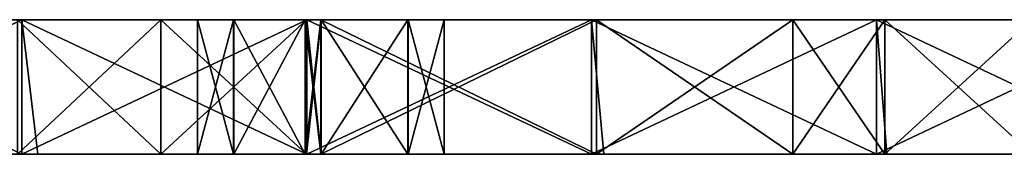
# Model space of a CAD drawing. Extents: x -55 to 55, y -129 to 11.
# Tile 31 of 44: x -7 to 15, y 0 to 3. Entities that reach past the tile are written whole.
import ezdxf

# ---------------------------------------------------------------- set-up
doc = ezdxf.new("R2010")
doc.units = 0
doc.header["$LTSCALE"] = 41.718519
for name, color, linetype in [('68', 7, 'CONTINUOUS'), ('69', 7, 'CONTINUOUS'), ('72', 7, 'CONTINUOUS'), ('73', 7, 'CONTINUOUS'), ('83', 7, 'CONTINUOUS'), ('84', 7, 'CONTINUOUS'), ('85', 7, 'CONTINUOUS'), ('86', 7, 'CONTINUOUS')]:
    doc.layers.add(name, color=color, linetype=linetype)

msp = doc.modelspace()

# ---------------------------------------------------------------- linework, layer by layer
at = {"layer": '68', "linetype": 'CONTINUOUS'}
for points in [[(-13.018, 3, -5.652), (-13.018, 3), (-6.666, 3, -5.165), (-13.018, 3, -5.652)], [(-13.018, 3), (-6.666, 3), (-6.666, 3, -5.165), (-13.018, 3)], [(-13.018, 3, -22.608), (-13.018, 3, -16.956), (-6.666, 3, -20.661), (-13.018, 3, -22.608)], [(-6.769, 3, -25.346), (-13.018, 3, -22.608), (-6.666, 3, -20.661), (-6.769, 3, -25.346)], [(-13.018, 3, -16.956), (-13.018, 3, -11.304), (-6.666, 3, -15.496), (-13.018, 3, -16.956)], [(-6.666, 3, -20.661), (-13.018, 3, -16.956), (-6.666, 3, -15.496), (-6.666, 3, -20.661)], [(-13.018, 3, -11.304), (-13.018, 3, -5.652), (-6.666, 3, -10.331), (-13.018, 3, -11.304)], [(-6.666, 3, -15.496), (-13.018, 3, -11.304), (-6.666, 3, -10.331), (-6.666, 3, -15.496)], [(-6.666, 3, -10.331), (-13.018, 3, -5.652), (-6.666, 3, -5.165), (-6.666, 3, -10.331)], [(-13.018, 3, -155), (-13.018, 3, -148.903), (-6.666, 3, -155), (-13.018, 3, -155)], [(-13.018, 3, -148.903), (-13.018, 3, -142.806), (-6.666, 3, -143.181), (-13.018, 3, -148.903)], [(-6.666, 3, -155), (-13.018, 3, -148.903), (-6.666, 3, -149.09), (-6.666, 3, -155)], [(-6.666, 3, -149.09), (-13.018, 3, -148.903), (-6.666, 3, -143.181), (-6.666, 3, -149.09)], [(-13.018, 3, -142.806), (-13.018, 3, -136.709), (-6.666, 3, -137.271), (-13.018, 3, -142.806)], [(-6.666, 3, -143.181), (-13.018, 3, -142.806), (-6.666, 3, -137.271), (-6.666, 3, -143.181)], [(-13.018, 3, -136.709), (-13.018, 3, -130.612), (-6.666, 3, -131.361), (-13.018, 3, -136.709)], [(-6.666, 3, -137.271), (-13.018, 3, -136.709), (-6.666, 3, -131.361), (-6.666, 3, -137.271)], [(-13.018, 3, -130.612), (-13.018, 3, -124.516), (-6.666, 3, -125.452), (-13.018, 3, -130.612)], [(-6.666, 3, -131.361), (-13.018, 3, -130.612), (-6.666, 3, -125.452), (-6.666, 3, -131.361)], [(-13.018, 3, -124.516), (-13.018, 3, -118.419), (-6.666, 3, -119.542), (-13.018, 3, -124.516)], [(-6.666, 3, -125.452), (-13.018, 3, -124.516), (-6.666, 3, -119.542), (-6.666, 3, -125.452)], [(-13.018, 3, -118.419), (-13.018, 3, -112.322), (-6.666, 3, -113.632), (-13.018, 3, -118.419)], [(-6.666, 3, -119.542), (-13.018, 3, -118.419), (-6.666, 3, -113.632), (-6.666, 3, -119.542)], [(-13.018, 3, -112.322), (-13.018, 3, -106.225), (-6.666, 3, -107.723), (-13.018, 3, -112.322)], [(-6.666, 3, -113.632), (-13.018, 3, -112.322), (-6.666, 3, -107.723), (-6.666, 3, -113.632)], [(-13.018, 3, -106.225), (-13.018, 3, -100.128), (-6.666, 3, -101.813), (-13.018, 3, -106.225)], [(-6.666, 3, -107.723), (-13.018, 3, -106.225), (-6.666, 3, -101.813), (-6.666, 3, -107.723)], [(-13.018, 3, -100.128), (-13.018, 3, -94.031), (-6.666, 3, -95.903), (-13.018, 3, -100.128)], [(-6.666, 3, -101.813), (-13.018, 3, -100.128), (-6.666, 3, -95.903), (-6.666, 3, -101.813)], [(-13.018, 3, -94.031), (-13.018, 3, -87.934), (-6.666, 3, -89.994), (-13.018, 3, -94.031)], [(-6.666, 3, -95.903), (-13.018, 3, -94.031), (-6.666, 3, -89.994), (-6.666, 3, -95.903)], [(-13.018, 3, -87.934), (-13.018, 3, -81.837), (-6.666, 3, -84.084), (-13.018, 3, -87.934)], [(-6.666, 3, -89.994), (-13.018, 3, -87.934), (-6.666, 3, -84.084), (-6.666, 3, -89.994)], [(-6.666, 3, -84.084), (-13.018, 3, -81.837), (-6.77, 3, -78.654), (-6.666, 3, -84.084)], [(-6.666, 3, -84.084), (-6.77, 3, -78.654), (-3.571, 3, -79.267), (-6.666, 3, -84.084)], [(-6.769, 3, -25.346), (-6.666, 3, -20.661), (-3.569, 3, -24.733), (-6.769, 3, -25.346)], [(-6.666, 3, -5.165), (-6.666, 3), (-0.313, 3, -5.314), (-6.666, 3, -5.165)], [(-6.666, 3), (-0.313, 3), (-0.313, 3, -5.314), (-6.666, 3)], [(-6.666, 3, -20.661), (-6.666, 3, -15.496), (-0.313, 3, -20.216), (-6.666, 3, -20.661)], [(-3.569, 3, -24.733), (-6.666, 3, -20.661), (-0.321, 3, -24.502), (-3.569, 3, -24.733)], [(-0.321, 3, -24.502), (-6.666, 3, -20.661), (-0.313, 3, -20.216), (-0.321, 3, -24.502)], [(-6.666, 3, -15.496), (-6.666, 3, -10.331), (-1.939, 3, -15.2), (-6.666, 3, -15.496)], [(-0.313, 3, -20.216), (-6.666, 3, -15.496), (-0.347, 3, -15.978), (-0.313, 3, -20.216)], [(-0.347, 3, -15.978), (-6.666, 3, -15.496), (-1.939, 3, -15.2), (-0.347, 3, -15.978)], [(-6.666, 3, -10.331), (-6.666, 3, -5.165), (-0.313, 3, -5.314), (-6.666, 3, -10.331)], [(-1.939, 3, -15.2), (-6.666, 3, -10.331), (-2.75, 3, -13.25), (-1.939, 3, -15.2)], [(-2.75, 3, -13.25), (-6.666, 3, -10.331), (-1.947, 3, -11.307), (-2.75, 3, -13.25)], [(-1.947, 3, -11.307), (-6.666, 3, -10.331), (-0.347, 3, -10.522), (-1.947, 3, -11.307)], [(-0.347, 3, -10.522), (-6.666, 3, -10.331), (-0.313, 3, -5.314), (-0.347, 3, -10.522)], [(-6.666, 3, -155), (-6.666, 3, -149.09), (-0.313, 3, -155), (-6.666, 3, -155)], [(-6.666, 3, -149.09), (-6.666, 3, -143.181), (-0.313, 3, -148.703), (-6.666, 3, -149.09)], [(-0.313, 3, -155), (-6.666, 3, -149.09), (-0.313, 3, -148.703), (-0.313, 3, -155)], [(-6.666, 3, -143.181), (-6.666, 3, -137.271), (-0.313, 3, -142.406), (-6.666, 3, -143.181)], [(-0.313, 3, -148.703), (-6.666, 3, -143.181), (-0.313, 3, -142.406), (-0.313, 3, -148.703)], [(-6.666, 3, -137.271), (-6.666, 3, -131.361), (-0.313, 3, -136.11), (-6.666, 3, -137.271)], [(-0.313, 3, -142.406), (-6.666, 3, -137.271), (-0.313, 3, -136.11), (-0.313, 3, -142.406)], [(-6.666, 3, -131.361), (-6.666, 3, -125.452), (-0.313, 3, -129.813), (-6.666, 3, -131.361)], [(-0.313, 3, -136.11), (-6.666, 3, -131.361), (-0.313, 3, -129.813), (-0.313, 3, -136.11)], [(-6.666, 3, -125.452), (-6.666, 3, -119.542), (-0.313, 3, -123.516), (-6.666, 3, -125.452)], [(-0.313, 3, -129.813), (-6.666, 3, -125.452), (-0.313, 3, -123.516), (-0.313, 3, -129.813)], [(-6.666, 3, -119.542), (-6.666, 3, -113.632), (-0.313, 3, -117.219), (-6.666, 3, -119.542)], [(-0.313, 3, -123.516), (-6.666, 3, -119.542), (-0.313, 3, -117.219), (-0.313, 3, -123.516)], [(-6.666, 3, -113.632), (-6.666, 3, -107.723), (-0.313, 3, -110.922), (-6.666, 3, -113.632)], [(-0.313, 3, -117.219), (-6.666, 3, -113.632), (-0.313, 3, -110.922), (-0.313, 3, -117.219)], [(-6.666, 3, -107.723), (-6.666, 3, -101.813), (-0.313, 3, -104.625), (-6.666, 3, -107.723)], [(-0.313, 3, -110.922), (-6.666, 3, -107.723), (-0.313, 3, -104.625), (-0.313, 3, -110.922)], [(-6.666, 3, -101.813), (-6.666, 3, -95.903), (-0.313, 3, -98.329), (-6.666, 3, -101.813)], [(-0.313, 3, -104.625), (-6.666, 3, -101.813), (-0.313, 3, -98.329), (-0.313, 3, -104.625)], [(-6.666, 3, -95.903), (-6.666, 3, -89.994), (-0.313, 3, -92.032), (-6.666, 3, -95.903)], [(-0.313, 3, -98.329), (-6.666, 3, -95.903), (-0.313, 3, -92.032), (-0.313, 3, -98.329)], [(-6.666, 3, -89.994), (-6.666, 3, -84.084), (-0.313, 3, -85.735), (-6.666, 3, -89.994)], [(-0.313, 3, -92.032), (-6.666, 3, -89.994), (-0.313, 3, -85.735), (-0.313, 3, -92.032)], [(-0.313, 3, -85.735), (-6.666, 3, -84.084), (-0.321, 3, -79.498), (-0.313, 3, -85.735)], [(-0.321, 3, -79.498), (-6.666, 3, -84.084), (-3.571, 3, -79.267), (-0.321, 3, -79.498)], [(-0.313, 3, -20.216), (-0.347, 3, -15.978), (0.004, 3, -16), (-0.313, 3, -20.216)], [(-0.347, 3, -10.522), (-0.313, 3, -5.314), (-0.004, 3, -10.5), (-0.347, 3, -10.522)], [(-0.321, 3, -24.502), (-0.313, 3, -20.216), (0.003, 3, -24.5), (-0.321, 3, -24.502)], [(-0.313, 3, -85.735), (-0.321, 3, -79.498), (6.039, 3, -84.198), (-0.313, 3, -85.735)], [(6.039, 3, -84.198), (-0.321, 3, -79.498), (-0.003, 3, -79.5), (6.039, 3, -84.198)], [(-0.313, 3, -5.314), (-0.313, 3), (6.039, 3, -5.14), (-0.313, 3, -5.314)], [(-0.313, 3), (6.039, 3), (6.039, 3, -5.14), (-0.313, 3)], [(-0.313, 3, -20.216), (0.004, 3, -16), (6.039, 3, -20.561), (-0.313, 3, -20.216)], [(0.003, 3, -24.5), (-0.313, 3, -20.216), (6.039, 3, -20.561), (0.003, 3, -24.5)], [(-0.004, 3, -10.5), (-0.313, 3, -5.314), (6.039, 3, -10.28), (-0.004, 3, -10.5)], [(6.039, 3, -10.28), (-0.313, 3, -5.314), (6.039, 3, -5.14), (6.039, 3, -10.28)], [(-0.313, 3, -155), (-0.313, 3, -148.703), (6.039, 3, -155), (-0.313, 3, -155)], [(-0.313, 3, -148.703), (-0.313, 3, -142.406), (6.039, 3, -143.2), (-0.313, 3, -148.703)], [(6.039, 3, -155), (-0.313, 3, -148.703), (6.039, 3, -149.1), (6.039, 3, -155)], [(6.039, 3, -149.1), (-0.313, 3, -148.703), (6.039, 3, -143.2), (6.039, 3, -149.1)], [(-0.313, 3, -142.406), (-0.313, 3, -136.11), (6.039, 3, -137.3), (-0.313, 3, -142.406)], [(6.039, 3, -143.2), (-0.313, 3, -142.406), (6.039, 3, -137.3), (6.039, 3, -143.2)], [(-0.313, 3, -136.11), (-0.313, 3, -129.813), (6.039, 3, -131.399), (-0.313, 3, -136.11)], [(6.039, 3, -137.3), (-0.313, 3, -136.11), (6.039, 3, -131.399), (6.039, 3, -137.3)], [(-0.313, 3, -129.813), (-0.313, 3, -123.516), (6.039, 3, -125.499), (-0.313, 3, -129.813)], [(6.039, 3, -131.399), (-0.313, 3, -129.813), (6.039, 3, -125.499), (6.039, 3, -131.399)], [(-0.313, 3, -123.516), (-0.313, 3, -117.219), (6.039, 3, -119.599), (-0.313, 3, -123.516)], [(6.039, 3, -125.499), (-0.313, 3, -123.516), (6.039, 3, -119.599), (6.039, 3, -125.499)], [(-0.313, 3, -117.219), (-0.313, 3, -110.922), (6.039, 3, -113.699), (-0.313, 3, -117.219)], [(6.039, 3, -119.599), (-0.313, 3, -117.219), (6.039, 3, -113.699), (6.039, 3, -119.599)], [(-0.313, 3, -110.922), (-0.313, 3, -104.625), (6.039, 3, -107.799), (-0.313, 3, -110.922)], [(6.039, 3, -113.699), (-0.313, 3, -110.922), (6.039, 3, -107.799), (6.039, 3, -113.699)], [(-0.313, 3, -104.625), (-0.313, 3, -98.329), (6.039, 3, -101.899), (-0.313, 3, -104.625)], [(6.039, 3, -107.799), (-0.313, 3, -104.625), (6.039, 3, -101.899), (6.039, 3, -107.799)], [(-0.313, 3, -98.329), (-0.313, 3, -92.032), (6.039, 3, -95.999), (-0.313, 3, -98.329)], [(6.039, 3, -101.899), (-0.313, 3, -98.329), (6.039, 3, -95.999), (6.039, 3, -101.899)], [(-0.313, 3, -92.032), (-0.313, 3, -85.735), (6.039, 3, -90.099), (-0.313, 3, -92.032)], [(6.039, 3, -95.999), (-0.313, 3, -92.032), (6.039, 3, -90.099), (6.039, 3, -95.999)], [(6.039, 3, -90.099), (-0.313, 3, -85.735), (6.039, 3, -84.198), (6.039, 3, -90.099)], [(1.939, 3, -11.3), (-0.004, 3, -10.5), (6.039, 3, -10.28), (1.939, 3, -11.3)], [(6.145, 3, -78.805), (6.039, 3, -84.198), (-0.003, 3, -79.5), (6.145, 3, -78.805)], [(6.146, 3, -25.196), (0.003, 3, -24.5), (6.039, 3, -20.561), (6.146, 3, -25.196)], [(0.004, 3, -16), (1.947, 3, -15.193), (6.039, 3, -15.421), (0.004, 3, -16)], [(6.039, 3, -20.561), (0.004, 3, -16), (6.039, 3, -15.421), (6.039, 3, -20.561)], [(2.75, 3, -13.25), (1.939, 3, -11.3), (6.039, 3, -15.421), (2.75, 3, -13.25)], [(6.039, 3, -15.421), (1.939, 3, -11.3), (6.039, 3, -10.28), (6.039, 3, -15.421)], [(1.947, 3, -15.193), (2.75, 3, -13.25), (6.039, 3, -15.421), (1.947, 3, -15.193)], [(6.039, 3, -5.14), (6.039, 3), (12.392, 3, -5.568), (6.039, 3, -5.14)], [(6.039, 3), (12.392, 3), (12.392, 3, -5.568), (6.039, 3)], [(6.146, 3, -25.196), (6.039, 3, -20.561), (12.392, 3, -22.273), (6.146, 3, -25.196)], [(6.039, 3, -20.561), (6.039, 3, -15.421), (12.392, 3, -16.704), (6.039, 3, -20.561)], [(12.392, 3, -22.273), (6.039, 3, -20.561), (12.392, 3, -16.704), (12.392, 3, -22.273)], [(6.039, 3, -15.421), (6.039, 3, -10.28), (12.392, 3, -11.136), (6.039, 3, -15.421)], [(12.392, 3, -16.704), (6.039, 3, -15.421), (12.392, 3, -11.136), (12.392, 3, -16.704)], [(6.039, 3, -10.28), (6.039, 3, -5.14), (12.392, 3, -5.568), (6.039, 3, -10.28)], [(12.392, 3, -11.136), (6.039, 3, -10.28), (12.392, 3, -5.568), (12.392, 3, -11.136)], [(6.039, 3, -155), (6.039, 3, -149.1), (12.392, 3, -155), (6.039, 3, -155)], [(6.039, 3, -149.1), (6.039, 3, -143.2), (12.392, 3, -148.935), (6.039, 3, -149.1)], [(12.392, 3, -155), (6.039, 3, -149.1), (12.392, 3, -148.935), (12.392, 3, -155)], [(6.039, 3, -143.2), (6.039, 3, -137.3), (12.392, 3, -142.871), (6.039, 3, -143.2)], [(12.392, 3, -148.935), (6.039, 3, -143.2), (12.392, 3, -142.871), (12.392, 3, -148.935)], [(6.039, 3, -137.3), (6.039, 3, -131.399), (12.392, 3, -136.806), (6.039, 3, -137.3)], [(12.392, 3, -142.871), (6.039, 3, -137.3), (12.392, 3, -136.806), (12.392, 3, -142.871)], [(6.039, 3, -131.399), (6.039, 3, -125.499), (12.392, 3, -130.741), (6.039, 3, -131.399)], [(12.392, 3, -136.806), (6.039, 3, -131.399), (12.392, 3, -130.741), (12.392, 3, -136.806)], [(6.039, 3, -125.499), (6.039, 3, -119.599), (12.392, 3, -124.677), (6.039, 3, -125.499)], [(12.392, 3, -130.741), (6.039, 3, -125.499), (12.392, 3, -124.677), (12.392, 3, -130.741)], [(6.039, 3, -119.599), (6.039, 3, -113.699), (12.392, 3, -118.612), (6.039, 3, -119.599)], [(12.392, 3, -124.677), (6.039, 3, -119.599), (12.392, 3, -118.612), (12.392, 3, -124.677)], [(6.039, 3, -113.699), (6.039, 3, -107.799), (12.392, 3, -112.547), (6.039, 3, -113.699)], [(12.392, 3, -118.612), (6.039, 3, -113.699), (12.392, 3, -112.547), (12.392, 3, -118.612)], [(6.039, 3, -107.799), (6.039, 3, -101.899), (12.392, 3, -106.482), (6.039, 3, -107.799)], [(12.392, 3, -112.547), (6.039, 3, -107.799), (12.392, 3, -106.482), (12.392, 3, -112.547)], [(6.039, 3, -101.899), (6.039, 3, -95.999), (12.392, 3, -100.418), (6.039, 3, -101.899)], [(12.392, 3, -106.482), (6.039, 3, -101.899), (12.392, 3, -100.418), (12.392, 3, -106.482)], [(6.039, 3, -95.999), (6.039, 3, -90.099), (12.392, 3, -94.353), (6.039, 3, -95.999)], [(12.392, 3, -100.418), (6.039, 3, -95.999), (12.392, 3, -94.353), (12.392, 3, -100.418)], [(6.039, 3, -90.099), (6.039, 3, -84.198), (12.392, 3, -88.288), (6.039, 3, -90.099)], [(12.392, 3, -94.353), (6.039, 3, -90.099), (12.392, 3, -88.288), (12.392, 3, -94.353)], [(6.039, 3, -84.198), (6.145, 3, -78.805), (12.392, 3, -82.224), (6.039, 3, -84.198)], [(12.392, 3, -88.288), (6.039, 3, -84.198), (12.392, 3, -82.224), (12.392, 3, -88.288)], [(12.392, 3, -82.224), (6.145, 3, -78.805), (10.525, 3, -77.406), (12.392, 3, -82.224)], [(10.524, 3, -26.594), (6.146, 3, -25.196), (12.392, 3, -22.273), (10.524, 3, -26.594)], [(12.577, 3, -27.545), (10.524, 3, -26.594), (12.392, 3, -22.273), (12.577, 3, -27.545)], [(12.578, 3, -76.455), (12.392, 3, -82.224), (10.525, 3, -77.406), (12.578, 3, -76.455)], [(12.392, 3, -5.568), (12.392, 3), (18.744, 3, -5.347), (12.392, 3, -5.568)], [(12.392, 3), (18.744, 3), (18.744, 3, -5.347), (12.392, 3)], [(12.577, 3, -27.545), (12.392, 3, -22.273), (18.744, 3, -26.736), (12.577, 3, -27.545)], [(12.392, 3, -22.273), (12.392, 3, -16.704), (18.744, 3, -21.389), (12.392, 3, -22.273)], [(18.744, 3, -26.736), (12.392, 3, -22.273), (18.744, 3, -21.389), (18.744, 3, -26.736)], [(12.392, 3, -16.704), (12.392, 3, -11.136), (18.744, 3, -16.042), (12.392, 3, -16.704)], [(18.744, 3, -21.389), (12.392, 3, -16.704), (18.744, 3, -16.042), (18.744, 3, -21.389)], [(12.392, 3, -11.136), (12.392, 3, -5.568), (18.744, 3, -10.694), (12.392, 3, -11.136)], [(18.744, 3, -16.042), (12.392, 3, -11.136), (18.744, 3, -10.694), (18.744, 3, -16.042)], [(18.744, 3, -10.694), (12.392, 3, -5.568), (18.744, 3, -5.347), (18.744, 3, -10.694)], [(12.392, 3, -155), (12.392, 3, -148.935), (18.744, 3, -155), (12.392, 3, -155)], [(12.392, 3, -148.935), (12.392, 3, -142.871), (18.744, 3, -143.131), (12.392, 3, -148.935)], [(18.744, 3, -155), (12.392, 3, -148.935), (18.744, 3, -149.065), (18.744, 3, -155)], [(18.744, 3, -149.065), (12.392, 3, -148.935), (18.744, 3, -143.131), (18.744, 3, -149.065)], [(12.392, 3, -142.871), (12.392, 3, -136.806), (18.744, 3, -137.196), (12.392, 3, -142.871)], [(18.744, 3, -143.131), (12.392, 3, -142.871), (18.744, 3, -137.196), (18.744, 3, -143.131)], [(12.392, 3, -136.806), (12.392, 3, -130.741), (18.744, 3, -131.261), (12.392, 3, -136.806)], [(18.744, 3, -137.196), (12.392, 3, -136.806), (18.744, 3, -131.261), (18.744, 3, -137.196)], [(12.392, 3, -130.741), (12.392, 3, -124.677), (18.744, 3, -125.326), (12.392, 3, -130.741)], [(18.744, 3, -131.261), (12.392, 3, -130.741), (18.744, 3, -125.326), (18.744, 3, -131.261)], [(12.392, 3, -124.677), (12.392, 3, -118.612), (18.744, 3, -119.392), (12.392, 3, -124.677)], [(18.744, 3, -125.326), (12.392, 3, -124.677), (18.744, 3, -119.392), (18.744, 3, -125.326)], [(12.392, 3, -118.612), (12.392, 3, -112.547), (18.744, 3, -113.457), (12.392, 3, -118.612)], [(18.744, 3, -119.392), (12.392, 3, -118.612), (18.744, 3, -113.457), (18.744, 3, -119.392)], [(12.392, 3, -112.547), (12.392, 3, -106.482), (18.744, 3, -107.522), (12.392, 3, -112.547)], [(18.744, 3, -113.457), (12.392, 3, -112.547), (18.744, 3, -107.522), (18.744, 3, -113.457)], [(12.392, 3, -106.482), (12.392, 3, -100.418), (18.744, 3, -101.588), (12.392, 3, -106.482)], [(18.744, 3, -107.522), (12.392, 3, -106.482), (18.744, 3, -101.588), (18.744, 3, -107.522)], [(12.392, 3, -100.418), (12.392, 3, -94.353), (18.744, 3, -95.653), (12.392, 3, -100.418)], [(18.744, 3, -101.588), (12.392, 3, -100.418), (18.744, 3, -95.653), (18.744, 3, -101.588)], [(12.392, 3, -94.353), (12.392, 3, -88.288), (18.744, 3, -89.718), (12.392, 3, -94.353)], [(18.744, 3, -95.653), (12.392, 3, -94.353), (18.744, 3, -89.718), (18.744, 3, -95.653)], [(12.392, 3, -88.288), (12.392, 3, -82.224), (18.744, 3, -83.784), (12.392, 3, -88.288)], [(18.744, 3, -89.718), (12.392, 3, -88.288), (18.744, 3, -83.784), (18.744, 3, -89.718)], [(12.392, 3, -82.224), (12.578, 3, -76.455), (18.744, 3, -77.849), (12.392, 3, -82.224)], [(18.744, 3, -83.784), (12.392, 3, -82.224), (18.744, 3, -77.849), (18.744, 3, -83.784)], [(15.861, 3, -29.535), (12.577, 3, -27.545), (18.744, 3, -26.736), (15.861, 3, -29.535)], [(18.744, 3, -77.849), (12.578, 3, -76.455), (15.861, 3, -74.465), (18.744, 3, -77.849)]]:
    msp.add_3dface(points, dxfattribs=at)
at = {"layer": '69', "linetype": 'CONTINUOUS'}
for points in [[(-6.666, 3), (-13.018, 3), (-6.666, 0), (-6.666, 3)], [(-6.666, 0), (-13.018, 3), (-12.625, 0), (-6.666, 0)], [(-0.313, 3), (-6.666, 3), (-0.313, 0), (-0.313, 3)], [(-0.313, 0), (-6.666, 3), (-6.312, 0), (-0.313, 0)], [(-6.312, 0), (-6.666, 3), (-6.666, 0), (-6.312, 0)], [(6.039, 3), (-0.313, 3), (6.039, 0), (6.039, 3)], [(6.039, 0), (-0.313, 3), (0, 0), (6.039, 0)], [(0, 0), (-0.313, 3), (-0.313, 0), (0, 0)], [(12.392, 3), (6.039, 3), (12.392, 0), (12.392, 3)], [(12.392, 0), (6.039, 3), (6.312, 0), (12.392, 0)], [(6.312, 0), (6.039, 3), (6.039, 0), (6.312, 0)], [(18.744, 3), (12.392, 3), (18.744, 0), (18.744, 3)], [(18.744, 0), (12.392, 3), (12.625, 0), (18.744, 0)], [(12.625, 0), (12.392, 3), (12.392, 0), (12.625, 0)]]:
    msp.add_3dface(points, dxfattribs=at)
at = {"layer": '72', "linetype": 'CONTINUOUS'}
for points in [[(-6.666, 0), (-12.625, 0), (-13.018, 0, -5.652), (-6.666, 0)], [(-6.666, 0), (-13.018, 0, -5.652), (-6.666, 0, -5.165), (-6.666, 0)], [(-13.018, 0, -5.652), (-13.018, 0, -11.304), (-6.666, 0, -10.33), (-13.018, 0, -5.652)], [(-6.666, 0, -5.165), (-13.018, 0, -5.652), (-6.666, 0, -10.33), (-6.666, 0, -5.165)], [(-13.018, 0, -11.304), (-13.018, 0, -16.956), (-6.666, 0, -15.496), (-13.018, 0, -11.304)], [(-6.666, 0, -10.33), (-13.018, 0, -11.304), (-6.666, 0, -15.496), (-6.666, 0, -10.33)], [(-13.018, 0, -16.956), (-13.018, 0, -22.608), (-6.666, 0, -20.661), (-13.018, 0, -16.956)], [(-6.666, 0, -15.496), (-13.018, 0, -16.956), (-6.666, 0, -20.661), (-6.666, 0, -15.496)], [(-6.666, 0, -20.661), (-13.018, 0, -22.608), (-6.77, 0, -25.346), (-6.666, 0, -20.661)], [(-13.018, 0, -148.903), (-13.018, 0, -155), (-6.666, 0, -149.09), (-13.018, 0, -148.903)], [(-13.018, 0, -155), (-6.666, 0, -155), (-6.666, 0, -149.09), (-13.018, 0, -155)], [(-13.018, 0, -81.837), (-13.018, 0, -87.934), (-6.666, 0, -84.083), (-13.018, 0, -81.837)], [(-6.769, 0, -78.654), (-13.018, 0, -81.837), (-6.666, 0, -84.083), (-6.769, 0, -78.654)], [(-13.018, 0, -87.934), (-13.018, 0, -94.031), (-6.666, 0, -89.993), (-13.018, 0, -87.934)], [(-6.666, 0, -84.083), (-13.018, 0, -87.934), (-6.666, 0, -89.993), (-6.666, 0, -84.083)], [(-13.018, 0, -94.031), (-13.018, 0, -100.128), (-6.666, 0, -95.903), (-13.018, 0, -94.031)], [(-6.666, 0, -89.993), (-13.018, 0, -94.031), (-6.666, 0, -95.903), (-6.666, 0, -89.993)], [(-13.018, 0, -100.128), (-13.018, 0, -106.225), (-6.666, 0, -101.812), (-13.018, 0, -100.128)], [(-6.666, 0, -95.903), (-13.018, 0, -100.128), (-6.666, 0, -101.812), (-6.666, 0, -95.903)], [(-13.018, 0, -106.225), (-13.018, 0, -112.322), (-6.666, 0, -107.722), (-13.018, 0, -106.225)], [(-6.666, 0, -101.812), (-13.018, 0, -106.225), (-6.666, 0, -107.722), (-6.666, 0, -101.812)], [(-13.018, 0, -112.322), (-13.018, 0, -118.418), (-6.666, 0, -113.632), (-13.018, 0, -112.322)], [(-6.666, 0, -107.722), (-13.018, 0, -112.322), (-6.666, 0, -113.632), (-6.666, 0, -107.722)], [(-13.018, 0, -118.418), (-13.018, 0, -124.515), (-6.666, 0, -119.542), (-13.018, 0, -118.418)], [(-6.666, 0, -113.632), (-13.018, 0, -118.418), (-6.666, 0, -119.542), (-6.666, 0, -113.632)], [(-13.018, 0, -124.515), (-13.018, 0, -130.612), (-6.666, 0, -125.451), (-13.018, 0, -124.515)], [(-6.666, 0, -119.542), (-13.018, 0, -124.515), (-6.666, 0, -125.451), (-6.666, 0, -119.542)], [(-13.018, 0, -130.612), (-13.018, 0, -136.709), (-6.666, 0, -131.361), (-13.018, 0, -130.612)], [(-6.666, 0, -125.451), (-13.018, 0, -130.612), (-6.666, 0, -131.361), (-6.666, 0, -125.451)], [(-13.018, 0, -136.709), (-13.018, 0, -142.806), (-6.666, 0, -137.271), (-13.018, 0, -136.709)], [(-6.666, 0, -131.361), (-13.018, 0, -136.709), (-6.666, 0, -137.271), (-6.666, 0, -131.361)], [(-13.018, 0, -142.806), (-13.018, 0, -148.903), (-6.666, 0, -143.181), (-13.018, 0, -142.806)], [(-6.666, 0, -137.271), (-13.018, 0, -142.806), (-6.666, 0, -143.181), (-6.666, 0, -137.271)], [(-6.666, 0, -143.181), (-13.018, 0, -148.903), (-6.666, 0, -149.09), (-6.666, 0, -143.181)], [(-6.666, 0, -20.661), (-6.77, 0, -25.346), (-3.571, 0, -24.733), (-6.666, 0, -20.661)], [(-6.769, 0, -78.654), (-6.666, 0, -84.083), (-3.569, 0, -79.267), (-6.769, 0, -78.654)], [(-0.313, 0), (-6.312, 0), (-6.666, 0, -5.165), (-0.313, 0)], [(-0.313, 0), (-6.666, 0, -5.165), (-0.313, 0, -5.315), (-0.313, 0)], [(-6.312, 0), (-6.666, 0), (-6.666, 0, -5.165), (-6.312, 0)], [(-6.666, 0, -5.165), (-6.666, 0, -10.33), (-0.313, 0, -5.315), (-6.666, 0, -5.165)], [(-6.666, 0, -10.33), (-6.666, 0, -15.496), (-1.939, 0, -11.3), (-6.666, 0, -10.33)], [(-0.313, 0, -5.315), (-6.666, 0, -10.33), (-0.347, 0, -10.522), (-0.313, 0, -5.315)], [(-0.347, 0, -10.522), (-6.666, 0, -10.33), (-1.939, 0, -11.3), (-0.347, 0, -10.522)], [(-6.666, 0, -15.496), (-6.666, 0, -20.661), (-0.347, 0, -15.978), (-6.666, 0, -15.496)], [(-1.939, 0, -11.3), (-6.666, 0, -15.496), (-2.75, 0, -13.25), (-1.939, 0, -11.3)], [(-2.75, 0, -13.25), (-6.666, 0, -15.496), (-1.947, 0, -15.193), (-2.75, 0, -13.25)], [(-1.947, 0, -15.193), (-6.666, 0, -15.496), (-0.347, 0, -15.978), (-1.947, 0, -15.193)], [(-0.347, 0, -15.978), (-6.666, 0, -20.661), (-0.313, 0, -20.217), (-0.347, 0, -15.978)], [(-0.313, 0, -20.217), (-6.666, 0, -20.661), (-0.321, 0, -24.502), (-0.313, 0, -20.217)], [(-0.321, 0, -24.502), (-6.666, 0, -20.661), (-3.571, 0, -24.733), (-0.321, 0, -24.502)], [(-6.666, 0, -149.09), (-6.666, 0, -155), (-0.313, 0, -148.703), (-6.666, 0, -149.09)], [(-6.666, 0, -155), (-0.313, 0, -155), (-0.313, 0, -148.703), (-6.666, 0, -155)], [(-6.666, 0, -84.083), (-6.666, 0, -89.993), (-0.313, 0, -85.734), (-6.666, 0, -84.083)], [(-3.569, 0, -79.267), (-6.666, 0, -84.083), (-0.321, 0, -79.498), (-3.569, 0, -79.267)], [(-0.321, 0, -79.498), (-6.666, 0, -84.083), (-0.313, 0, -85.734), (-0.321, 0, -79.498)], [(-6.666, 0, -89.993), (-6.666, 0, -95.903), (-0.313, 0, -92.031), (-6.666, 0, -89.993)], [(-0.313, 0, -85.734), (-6.666, 0, -89.993), (-0.313, 0, -92.031), (-0.313, 0, -85.734)], [(-6.666, 0, -95.903), (-6.666, 0, -101.812), (-0.313, 0, -98.328), (-6.666, 0, -95.903)], [(-0.313, 0, -92.031), (-6.666, 0, -95.903), (-0.313, 0, -98.328), (-0.313, 0, -92.031)], [(-6.666, 0, -101.812), (-6.666, 0, -107.722), (-0.313, 0, -104.625), (-6.666, 0, -101.812)], [(-0.313, 0, -98.328), (-6.666, 0, -101.812), (-0.313, 0, -104.625), (-0.313, 0, -98.328)], [(-6.666, 0, -107.722), (-6.666, 0, -113.632), (-0.313, 0, -110.922), (-6.666, 0, -107.722)], [(-0.313, 0, -104.625), (-6.666, 0, -107.722), (-0.313, 0, -110.922), (-0.313, 0, -104.625)], [(-6.666, 0, -113.632), (-6.666, 0, -119.542), (-0.313, 0, -117.219), (-6.666, 0, -113.632)], [(-0.313, 0, -110.922), (-6.666, 0, -113.632), (-0.313, 0, -117.219), (-0.313, 0, -110.922)], [(-6.666, 0, -119.542), (-6.666, 0, -125.451), (-0.313, 0, -123.515), (-6.666, 0, -119.542)], [(-0.313, 0, -117.219), (-6.666, 0, -119.542), (-0.313, 0, -123.515), (-0.313, 0, -117.219)], [(-6.666, 0, -125.451), (-6.666, 0, -131.361), (-0.313, 0, -129.812), (-6.666, 0, -125.451)], [(-0.313, 0, -123.515), (-6.666, 0, -125.451), (-0.313, 0, -129.812), (-0.313, 0, -123.515)], [(-6.666, 0, -131.361), (-6.666, 0, -137.271), (-0.313, 0, -136.109), (-6.666, 0, -131.361)], [(-0.313, 0, -129.812), (-6.666, 0, -131.361), (-0.313, 0, -136.109), (-0.313, 0, -129.812)], [(-6.666, 0, -137.271), (-6.666, 0, -143.181), (-0.313, 0, -142.406), (-6.666, 0, -137.271)], [(-0.313, 0, -136.109), (-6.666, 0, -137.271), (-0.313, 0, -142.406), (-0.313, 0, -136.109)], [(-6.666, 0, -143.181), (-6.666, 0, -149.09), (-0.313, 0, -148.703), (-6.666, 0, -143.181)], [(-0.313, 0, -142.406), (-6.666, 0, -143.181), (-0.313, 0, -148.703), (-0.313, 0, -142.406)], [(-0.313, 0, -5.315), (-0.347, 0, -10.522), (0.004, 0, -10.5), (-0.313, 0, -5.315)], [(-0.347, 0, -15.978), (-0.313, 0, -20.217), (-0.004, 0, -16), (-0.347, 0, -15.978)], [(-0.313, 0, -20.217), (-0.321, 0, -24.502), (6.039, 0, -20.561), (-0.313, 0, -20.217)], [(6.039, 0, -20.561), (-0.321, 0, -24.502), (-0.003, 0, -24.5), (6.039, 0, -20.561)], [(-0.321, 0, -79.498), (-0.313, 0, -85.734), (0.003, 0, -79.5), (-0.321, 0, -79.498)], [(6.039, 0), (0, 0), (-0.313, 0, -5.315), (6.039, 0)], [(6.039, 0), (-0.313, 0, -5.315), (6.039, 0, -5.14), (6.039, 0)], [(0, 0), (-0.313, 0), (-0.313, 0, -5.315), (0, 0)], [(6.039, 0, -5.14), (-0.313, 0, -5.315), (6.039, 0, -10.281), (6.039, 0, -5.14)], [(6.039, 0, -10.281), (-0.313, 0, -5.315), (0.004, 0, -10.5), (6.039, 0, -10.281)], [(6.039, 0, -15.421), (-0.313, 0, -20.217), (6.039, 0, -20.561), (6.039, 0, -15.421)], [(-0.313, 0, -20.217), (6.039, 0, -15.421), (-0.004, 0, -16), (-0.313, 0, -20.217)], [(-0.313, 0, -148.703), (-0.313, 0, -155), (6.039, 0, -149.1), (-0.313, 0, -148.703)], [(-0.313, 0, -155), (6.039, 0, -155), (6.039, 0, -149.1), (-0.313, 0, -155)], [(-0.313, 0, -85.734), (-0.313, 0, -92.031), (6.039, 0, -90.099), (-0.313, 0, -85.734)], [(0.003, 0, -79.5), (-0.313, 0, -85.734), (6.039, 0, -84.199), (0.003, 0, -79.5)], [(6.039, 0, -84.199), (-0.313, 0, -85.734), (6.039, 0, -90.099), (6.039, 0, -84.199)], [(-0.313, 0, -92.031), (-0.313, 0, -98.328), (6.039, 0, -95.999), (-0.313, 0, -92.031)], [(6.039, 0, -90.099), (-0.313, 0, -92.031), (6.039, 0, -95.999), (6.039, 0, -90.099)], [(-0.313, 0, -98.328), (-0.313, 0, -104.625), (6.039, 0, -101.899), (-0.313, 0, -98.328)], [(6.039, 0, -95.999), (-0.313, 0, -98.328), (6.039, 0, -101.899), (6.039, 0, -95.999)], [(-0.313, 0, -104.625), (-0.313, 0, -110.922), (6.039, 0, -107.799), (-0.313, 0, -104.625)], [(6.039, 0, -101.899), (-0.313, 0, -104.625), (6.039, 0, -107.799), (6.039, 0, -101.899)], [(-0.313, 0, -110.922), (-0.313, 0, -117.219), (6.039, 0, -113.699), (-0.313, 0, -110.922)], [(6.039, 0, -107.799), (-0.313, 0, -110.922), (6.039, 0, -113.699), (6.039, 0, -107.799)], [(-0.313, 0, -117.219), (-0.313, 0, -123.515), (6.039, 0, -119.599), (-0.313, 0, -117.219)], [(6.039, 0, -113.699), (-0.313, 0, -117.219), (6.039, 0, -119.599), (6.039, 0, -113.699)], [(-0.313, 0, -123.515), (-0.313, 0, -129.812), (6.039, 0, -125.5), (-0.313, 0, -123.515)], [(6.039, 0, -119.599), (-0.313, 0, -123.515), (6.039, 0, -125.5), (6.039, 0, -119.599)], [(-0.313, 0, -129.812), (-0.313, 0, -136.109), (6.039, 0, -131.4), (-0.313, 0, -129.812)], [(6.039, 0, -125.5), (-0.313, 0, -129.812), (6.039, 0, -131.4), (6.039, 0, -125.5)], [(-0.313, 0, -136.109), (-0.313, 0, -142.406), (6.039, 0, -137.3), (-0.313, 0, -136.109)], [(6.039, 0, -131.4), (-0.313, 0, -136.109), (6.039, 0, -137.3), (6.039, 0, -131.4)], [(-0.313, 0, -142.406), (-0.313, 0, -148.703), (6.039, 0, -143.2), (-0.313, 0, -142.406)], [(6.039, 0, -137.3), (-0.313, 0, -142.406), (6.039, 0, -143.2), (6.039, 0, -137.3)], [(6.039, 0, -143.2), (-0.313, 0, -148.703), (6.039, 0, -149.1), (6.039, 0, -143.2)], [(-0.004, 0, -16), (6.039, 0, -15.421), (1.939, 0, -15.2), (-0.004, 0, -16)], [(6.145, 0, -25.195), (6.039, 0, -20.561), (-0.003, 0, -24.5), (6.145, 0, -25.195)], [(6.146, 0, -78.804), (0.003, 0, -79.5), (6.039, 0, -84.199), (6.146, 0, -78.804)], [(1.947, 0, -11.307), (6.039, 0, -10.281), (0.004, 0, -10.5), (1.947, 0, -11.307)], [(6.039, 0, -15.421), (6.039, 0, -10.281), (1.939, 0, -15.2), (6.039, 0, -15.421)], [(1.939, 0, -15.2), (6.039, 0, -10.281), (2.75, 0, -13.25), (1.939, 0, -15.2)], [(2.75, 0, -13.25), (6.039, 0, -10.281), (1.947, 0, -11.307), (2.75, 0, -13.25)], [(12.392, 0), (6.312, 0), (6.039, 0, -5.14), (12.392, 0)], [(12.392, 0), (6.039, 0, -5.14), (12.392, 0, -5.568), (12.392, 0)], [(6.312, 0), (6.039, 0), (6.039, 0, -5.14), (6.312, 0)], [(6.039, 0, -5.14), (6.039, 0, -10.281), (12.392, 0, -5.568), (6.039, 0, -5.14)], [(6.039, 0, -10.281), (6.039, 0, -15.421), (12.392, 0, -11.136), (6.039, 0, -10.281)], [(12.392, 0, -5.568), (6.039, 0, -10.281), (12.392, 0, -11.136), (12.392, 0, -5.568)], [(6.039, 0, -15.421), (6.039, 0, -20.561), (12.392, 0, -16.705), (6.039, 0, -15.421)], [(12.392, 0, -11.136), (6.039, 0, -15.421), (12.392, 0, -16.705), (12.392, 0, -11.136)], [(6.039, 0, -20.561), (6.145, 0, -25.195), (12.392, 0, -22.273), (6.039, 0, -20.561)], [(12.392, 0, -16.705), (6.039, 0, -20.561), (12.392, 0, -22.273), (12.392, 0, -16.705)], [(6.039, 0, -149.1), (6.039, 0, -155), (12.392, 0, -148.935), (6.039, 0, -149.1)], [(6.039, 0, -155), (12.392, 0, -155), (12.392, 0, -148.935), (6.039, 0, -155)], [(6.146, 0, -78.804), (6.039, 0, -84.199), (12.392, 0, -82.224), (6.146, 0, -78.804)], [(6.039, 0, -84.199), (6.039, 0, -90.099), (12.392, 0, -88.289), (6.039, 0, -84.199)], [(12.392, 0, -82.224), (6.039, 0, -84.199), (12.392, 0, -88.289), (12.392, 0, -82.224)], [(6.039, 0, -90.099), (6.039, 0, -95.999), (12.392, 0, -94.353), (6.039, 0, -90.099)], [(12.392, 0, -88.289), (6.039, 0, -90.099), (12.392, 0, -94.353), (12.392, 0, -88.289)], [(6.039, 0, -95.999), (6.039, 0, -101.899), (12.392, 0, -100.418), (6.039, 0, -95.999)], [(12.392, 0, -94.353), (6.039, 0, -95.999), (12.392, 0, -100.418), (12.392, 0, -94.353)], [(6.039, 0, -101.899), (6.039, 0, -107.799), (12.392, 0, -106.483), (6.039, 0, -101.899)], [(12.392, 0, -100.418), (6.039, 0, -101.899), (12.392, 0, -106.483), (12.392, 0, -100.418)], [(6.039, 0, -107.799), (6.039, 0, -113.699), (12.392, 0, -112.547), (6.039, 0, -107.799)], [(12.392, 0, -106.483), (6.039, 0, -107.799), (12.392, 0, -112.547), (12.392, 0, -106.483)], [(6.039, 0, -113.699), (6.039, 0, -119.599), (12.392, 0, -118.612), (6.039, 0, -113.699)], [(12.392, 0, -112.547), (6.039, 0, -113.699), (12.392, 0, -118.612), (12.392, 0, -112.547)], [(6.039, 0, -119.599), (6.039, 0, -125.5), (12.392, 0, -124.677), (6.039, 0, -119.599)], [(12.392, 0, -118.612), (6.039, 0, -119.599), (12.392, 0, -124.677), (12.392, 0, -118.612)], [(6.039, 0, -125.5), (6.039, 0, -131.4), (12.392, 0, -130.741), (6.039, 0, -125.5)], [(12.392, 0, -124.677), (6.039, 0, -125.5), (12.392, 0, -130.741), (12.392, 0, -124.677)], [(6.039, 0, -131.4), (6.039, 0, -137.3), (12.392, 0, -136.806), (6.039, 0, -131.4)], [(12.392, 0, -130.741), (6.039, 0, -131.4), (12.392, 0, -136.806), (12.392, 0, -130.741)], [(6.039, 0, -137.3), (6.039, 0, -143.2), (12.392, 0, -142.871), (6.039, 0, -137.3)], [(12.392, 0, -136.806), (6.039, 0, -137.3), (12.392, 0, -142.871), (12.392, 0, -136.806)], [(6.039, 0, -143.2), (6.039, 0, -149.1), (12.392, 0, -148.935), (6.039, 0, -143.2)], [(12.392, 0, -142.871), (6.039, 0, -143.2), (12.392, 0, -148.935), (12.392, 0, -142.871)], [(12.392, 0, -22.273), (6.145, 0, -25.195), (10.525, 0, -26.594), (12.392, 0, -22.273)], [(10.524, 0, -77.406), (6.146, 0, -78.804), (12.392, 0, -82.224), (10.524, 0, -77.406)], [(12.577, 0, -76.455), (10.524, 0, -77.406), (12.392, 0, -82.224), (12.577, 0, -76.455)], [(12.578, 0, -27.545), (12.392, 0, -22.273), (10.525, 0, -26.594), (12.578, 0, -27.545)], [(18.744, 0), (12.625, 0), (12.392, 0, -5.568), (18.744, 0)], [(18.744, 0), (12.392, 0, -5.568), (18.744, 0, -5.348), (18.744, 0)], [(12.625, 0), (12.392, 0), (12.392, 0, -5.568), (12.625, 0)], [(12.392, 0, -5.568), (12.392, 0, -11.136), (18.744, 0, -10.695), (12.392, 0, -5.568)], [(18.744, 0, -5.348), (12.392, 0, -5.568), (18.744, 0, -10.695), (18.744, 0, -5.348)], [(12.392, 0, -11.136), (12.392, 0, -16.705), (18.744, 0, -16.043), (12.392, 0, -11.136)], [(18.744, 0, -10.695), (12.392, 0, -11.136), (18.744, 0, -16.043), (18.744, 0, -10.695)], [(12.392, 0, -16.705), (12.392, 0, -22.273), (18.744, 0, -21.391), (12.392, 0, -16.705)], [(18.744, 0, -16.043), (12.392, 0, -16.705), (18.744, 0, -21.391), (18.744, 0, -16.043)], [(12.392, 0, -22.273), (12.578, 0, -27.545), (18.744, 0, -26.738), (12.392, 0, -22.273)], [(18.744, 0, -21.391), (12.392, 0, -22.273), (18.744, 0, -26.738), (18.744, 0, -21.391)], [(12.392, 0, -148.935), (12.392, 0, -155), (18.744, 0, -149.065), (12.392, 0, -148.935)], [(12.392, 0, -155), (18.744, 0, -155), (18.744, 0, -149.065), (12.392, 0, -155)], [(12.577, 0, -76.455), (12.392, 0, -82.224), (18.744, 0, -77.851), (12.577, 0, -76.455)], [(12.392, 0, -82.224), (12.392, 0, -88.289), (18.744, 0, -83.786), (12.392, 0, -82.224)], [(18.744, 0, -77.851), (12.392, 0, -82.224), (18.744, 0, -83.786), (18.744, 0, -77.851)], [(12.392, 0, -88.289), (12.392, 0, -94.353), (18.744, 0, -89.72), (12.392, 0, -88.289)], [(18.744, 0, -83.786), (12.392, 0, -88.289), (18.744, 0, -89.72), (18.744, 0, -83.786)], [(12.392, 0, -94.353), (12.392, 0, -100.418), (18.744, 0, -95.655), (12.392, 0, -94.353)], [(18.744, 0, -89.72), (12.392, 0, -94.353), (18.744, 0, -95.655), (18.744, 0, -89.72)], [(12.392, 0, -100.418), (12.392, 0, -106.483), (18.744, 0, -101.589), (12.392, 0, -100.418)], [(18.744, 0, -95.655), (12.392, 0, -100.418), (18.744, 0, -101.589), (18.744, 0, -95.655)], [(12.392, 0, -106.483), (12.392, 0, -112.547), (18.744, 0, -107.524), (12.392, 0, -106.483)], [(18.744, 0, -101.589), (12.392, 0, -106.483), (18.744, 0, -107.524), (18.744, 0, -101.589)], [(12.392, 0, -112.547), (12.392, 0, -118.612), (18.744, 0, -113.458), (12.392, 0, -112.547)], [(18.744, 0, -107.524), (12.392, 0, -112.547), (18.744, 0, -113.458), (18.744, 0, -107.524)], [(12.392, 0, -118.612), (12.392, 0, -124.677), (18.744, 0, -119.393), (12.392, 0, -118.612)], [(18.744, 0, -113.458), (12.392, 0, -118.612), (18.744, 0, -119.393), (18.744, 0, -113.458)], [(12.392, 0, -124.677), (12.392, 0, -130.741), (18.744, 0, -125.327), (12.392, 0, -124.677)], [(18.744, 0, -119.393), (12.392, 0, -124.677), (18.744, 0, -125.327), (18.744, 0, -119.393)], [(12.392, 0, -130.741), (12.392, 0, -136.806), (18.744, 0, -131.262), (12.392, 0, -130.741)], [(18.744, 0, -125.327), (12.392, 0, -130.741), (18.744, 0, -131.262), (18.744, 0, -125.327)], [(12.392, 0, -136.806), (12.392, 0, -142.871), (18.744, 0, -137.196), (12.392, 0, -136.806)], [(18.744, 0, -131.262), (12.392, 0, -136.806), (18.744, 0, -137.196), (18.744, 0, -131.262)], [(12.392, 0, -142.871), (12.392, 0, -148.935), (18.744, 0, -143.131), (12.392, 0, -142.871)], [(18.744, 0, -137.196), (12.392, 0, -142.871), (18.744, 0, -143.131), (18.744, 0, -137.196)], [(18.744, 0, -143.131), (12.392, 0, -148.935), (18.744, 0, -149.065), (18.744, 0, -143.131)], [(15.861, 0, -74.465), (12.577, 0, -76.455), (18.744, 0, -77.851), (15.861, 0, -74.465)], [(18.744, 0, -26.738), (12.578, 0, -27.545), (15.861, 0, -29.535), (18.744, 0, -26.738)]]:
    msp.add_3dface(points, dxfattribs=at)
at = {"layer": '73', "linetype": 'CONTINUOUS'}
for points in [[(-13.018, 3, -155), (-6.666, 3, -155), (-13.018, 0, -155), (-13.018, 3, -155)], [(-13.018, 0, -155), (-6.666, 3, -155), (-6.666, 0, -155), (-13.018, 0, -155)], [(-6.666, 3, -155), (-0.313, 3, -155), (-6.666, 0, -155), (-6.666, 3, -155)], [(-6.666, 0, -155), (-0.313, 3, -155), (-0.313, 0, -155), (-6.666, 0, -155)], [(-0.313, 3, -155), (6.039, 3, -155), (-0.313, 0, -155), (-0.313, 3, -155)], [(-0.313, 0, -155), (6.039, 3, -155), (6.039, 0, -155), (-0.313, 0, -155)], [(6.039, 3, -155), (12.392, 3, -155), (6.039, 0, -155), (6.039, 3, -155)], [(6.039, 0, -155), (12.392, 3, -155), (12.392, 0, -155), (6.039, 0, -155)], [(12.392, 3, -155), (18.744, 3, -155), (12.392, 0, -155), (12.392, 3, -155)], [(12.392, 0, -155), (18.744, 3, -155), (18.744, 0, -155), (12.392, 0, -155)]]:
    msp.add_3dface(points, dxfattribs=at)
at = {"layer": '83', "linetype": 'CONTINUOUS'}
for points in [[(-3.571, 3, -79.267), (-6.77, 3, -78.654), (-3.569, 0, -79.267), (-3.571, 3, -79.267)], [(-6.77, 3, -78.654), (-6.769, 0, -78.654), (-3.569, 0, -79.267), (-6.77, 3, -78.654)], [(-0.321, 3, -79.498), (-3.571, 3, -79.267), (-0.321, 0, -79.498), (-0.321, 3, -79.498)], [(-3.571, 3, -79.267), (-3.569, 0, -79.267), (-0.321, 0, -79.498), (-3.571, 3, -79.267)], [(-0.003, 3, -79.5), (-0.321, 3, -79.498), (0.003, 0, -79.5), (-0.003, 3, -79.5)], [(-0.321, 3, -79.498), (-0.321, 0, -79.498), (0.003, 0, -79.5), (-0.321, 3, -79.498)], [(6.145, 3, -78.805), (-0.003, 3, -79.5), (6.146, 0, -78.804), (6.145, 3, -78.805)], [(-0.003, 3, -79.5), (0.003, 0, -79.5), (6.146, 0, -78.804), (-0.003, 3, -79.5)], [(10.525, 3, -77.406), (6.145, 3, -78.805), (10.524, 0, -77.406), (10.525, 3, -77.406)], [(6.145, 3, -78.805), (6.146, 0, -78.804), (10.524, 0, -77.406), (6.145, 3, -78.805)], [(10.525, 3, -77.406), (10.524, 0, -77.406), (12.577, 0, -76.455), (10.525, 3, -77.406)], [(12.578, 3, -76.455), (10.525, 3, -77.406), (12.577, 0, -76.455), (12.578, 3, -76.455)], [(12.578, 3, -76.455), (12.577, 0, -76.455), (15.861, 0, -74.465), (12.578, 3, -76.455)], [(15.861, 3, -74.465), (12.578, 3, -76.455), (15.861, 0, -74.465), (15.861, 3, -74.465)]]:
    msp.add_3dface(points, dxfattribs=at)
at = {"layer": '84', "linetype": 'CONTINUOUS'}
for points in [[(-6.769, 3, -25.346), (-3.569, 3, -24.733), (-6.77, 0, -25.346), (-6.769, 3, -25.346)], [(-6.77, 0, -25.346), (-3.569, 3, -24.733), (-3.571, 0, -24.733), (-6.77, 0, -25.346)], [(-3.569, 3, -24.733), (-0.321, 3, -24.502), (-3.571, 0, -24.733), (-3.569, 3, -24.733)], [(-0.321, 3, -24.502), (-0.321, 0, -24.502), (-3.571, 0, -24.733), (-0.321, 3, -24.502)], [(-0.321, 3, -24.502), (0.003, 3, -24.5), (-0.321, 0, -24.502), (-0.321, 3, -24.502)], [(-0.321, 0, -24.502), (0.003, 3, -24.5), (-0.003, 0, -24.5), (-0.321, 0, -24.502)], [(0.003, 3, -24.5), (6.146, 3, -25.196), (-0.003, 0, -24.5), (0.003, 3, -24.5)], [(6.146, 3, -25.196), (6.145, 0, -25.195), (-0.003, 0, -24.5), (6.146, 3, -25.196)], [(6.146, 3, -25.196), (10.524, 3, -26.594), (6.145, 0, -25.195), (6.146, 3, -25.196)], [(6.145, 0, -25.195), (10.524, 3, -26.594), (10.525, 0, -26.594), (6.145, 0, -25.195)], [(10.524, 3, -26.594), (12.577, 3, -27.545), (10.525, 0, -26.594), (10.524, 3, -26.594)], [(12.577, 3, -27.545), (12.578, 0, -27.545), (10.525, 0, -26.594), (12.577, 3, -27.545)], [(12.577, 3, -27.545), (15.861, 3, -29.535), (12.578, 0, -27.545), (12.577, 3, -27.545)], [(12.578, 0, -27.545), (15.861, 3, -29.535), (15.861, 0, -29.535), (12.578, 0, -27.545)]]:
    msp.add_3dface(points, dxfattribs=at)
at = {"layer": '85', "linetype": 'CONTINUOUS'}
for points in [[(-1.939, 3, -15.2), (-2.75, 3, -13.25), (-1.947, 0, -15.193), (-1.939, 3, -15.2)], [(-2.75, 3, -13.25), (-2.75, 0, -13.25), (-1.947, 0, -15.193), (-2.75, 3, -13.25)], [(-1.939, 3, -15.2), (-1.947, 0, -15.193), (-0.347, 0, -15.978), (-1.939, 3, -15.2)], [(-0.347, 3, -15.978), (-1.939, 3, -15.2), (-0.347, 0, -15.978), (-0.347, 3, -15.978)], [(0.004, 3, -16), (-0.347, 3, -15.978), (-0.004, 0, -16), (0.004, 3, -16)], [(-0.347, 3, -15.978), (-0.347, 0, -15.978), (-0.004, 0, -16), (-0.347, 3, -15.978)], [(0.004, 3, -16), (-0.004, 0, -16), (1.939, 0, -15.2), (0.004, 3, -16)], [(1.947, 3, -15.193), (0.004, 3, -16), (1.939, 0, -15.2), (1.947, 3, -15.193)], [(1.947, 3, -15.193), (1.939, 0, -15.2), (2.75, 0, -13.25), (1.947, 3, -15.193)], [(2.75, 3, -13.25), (1.947, 3, -15.193), (2.75, 0, -13.25), (2.75, 3, -13.25)]]:
    msp.add_3dface(points, dxfattribs=at)
at = {"layer": '86', "linetype": 'CONTINUOUS'}
for points in [[(-2.75, 3, -13.25), (-1.947, 3, -11.307), (-2.75, 0, -13.25), (-2.75, 3, -13.25)], [(-1.947, 3, -11.307), (-1.939, 0, -11.3), (-2.75, 0, -13.25), (-1.947, 3, -11.307)], [(-1.947, 3, -11.307), (-0.347, 3, -10.522), (-1.939, 0, -11.3), (-1.947, 3, -11.307)], [(-0.347, 3, -10.522), (-0.347, 0, -10.522), (-1.939, 0, -11.3), (-0.347, 3, -10.522)], [(-0.347, 3, -10.522), (-0.004, 3, -10.5), (-0.347, 0, -10.522), (-0.347, 3, -10.522)], [(-0.347, 0, -10.522), (-0.004, 3, -10.5), (0.004, 0, -10.5), (-0.347, 0, -10.522)], [(-0.004, 3, -10.5), (1.939, 3, -11.3), (0.004, 0, -10.5), (-0.004, 3, -10.5)], [(1.939, 3, -11.3), (1.947, 0, -11.307), (0.004, 0, -10.5), (1.939, 3, -11.3)], [(1.939, 3, -11.3), (2.75, 3, -13.25), (1.947, 0, -11.307), (1.939, 3, -11.3)], [(2.75, 3, -13.25), (2.75, 0, -13.25), (1.947, 0, -11.307), (2.75, 3, -13.25)]]:
    msp.add_3dface(points, dxfattribs=at)

doc.saveas('drawing.dxf')
